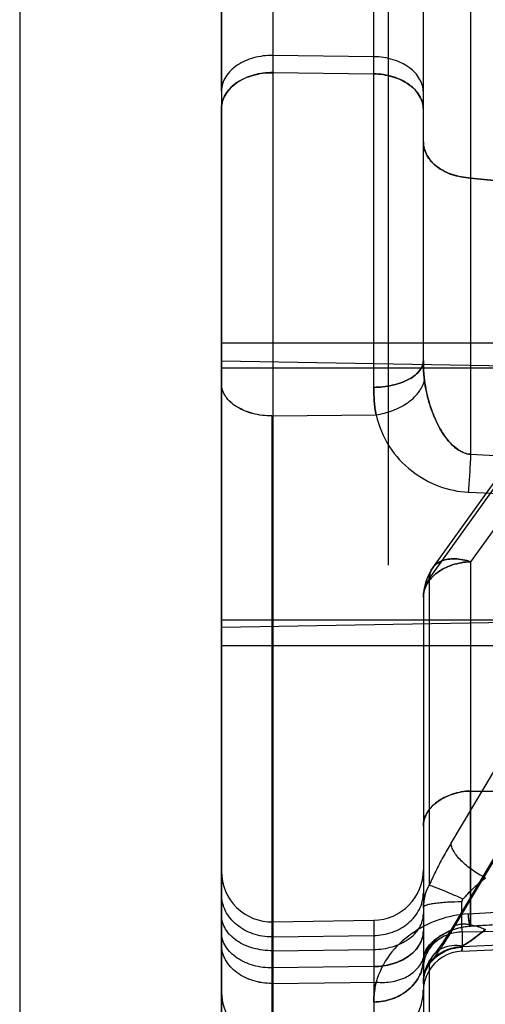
# Model space of a CAD drawing. Header units: millimetres. Extents: x 178516 to 426772, y -178579 to -115871.
# Tile 147 of 256: x 315900 to 315909, y -131813 to -131793. Entities that reach past the tile are written whole.
import ezdxf

# ---------------------------------------------------------------- set-up
doc = ezdxf.new("R2010")
doc.units = ezdxf.units.MM
doc.header["$MEASUREMENT"] = 0
doc.layers.get('0').update_dxf_attribs({"color": 252, "lineweight": 5})
for name, color, linetype in [('AHU03-3-68634OBJ', 7, 'Continuous'), ('EC-MTR_250-0_7OBJ', 7, 'Continuous'), ('HEX_HEAD_SCR_M6X16OBJ', 7, 'Continuous')]:
    doc.layers.add(name, color=color, linetype=linetype)
doc.layers.add('IS_centrale', color=7, linetype='Continuous', lineweight=13)

# ---------------------------------------------------------------- blocks, each defined once
blk = doc.blocks.new('VVS030s_FLX1_250_0.38kW_2.00x2v2_t')
at = {"layer": 'AHU03-3-68634OBJ', "color": 7, "linetype": 'Continuous'}
for p, q in [((225.973, 131.106), (225.973, 399.106)), ((229.973, 131.606), (229.973, 398.606))]:
    blk.add_line(p, q, dxfattribs=at)
at = {"layer": 'EC-MTR_250-0_7OBJ', "color": 7, "linetype": 'Continuous'}
for p, q in [((222.956, 331.534), (222.956, 341.496)), ((224.956, 321.537), (224.956, 341.451)), ((224.973, 321.537), (224.973, 341.451)), ((221.973, 331.748), (221.973, 340.493)), ((225.973, 340.511), (225.973, 315.436)), ((221.858, 332.401), (221.858, 336.8)), ((222.956, 332.455), (222.955, 333.925)), ((224.956, 332.788), (222.911, 332.761)), ((222.956, 332.455), (224.956, 332.48)), ((221.211, 332.15), (220.313, 332.108)), ((224.956, 332.14), (222.956, 332.115)), ((221.201, 332.055), (220.323, 332.014)), ((221.201, 331.768), (221.201, 332.055)), ((221.403, 331.698), (211.103, 314.431)), ((221.424, 331.775), (211.124, 314.506)), ((221.201, 331.768), (220.323, 331.755)), ((221.973, 331.408), (221.973, 331.748)), ((224.956, 331.867), (222.956, 331.837)), ((221.037, 331.652), (218.91, 331.524)), ((218.913, 331.527), (221.041, 331.656)), ((224.956, 331.569), (222.956, 331.534)), ((221.084, 331.411), (218.956, 331.281)), ((221.973, 325.132), (221.973, 331.408)), ((221.858, 324.763), (221.858, 330.842)), ((221.424, 330.004), (211.124, 312.738)), ((218.91, 329.008), (221.036, 328.973)), ((221.036, 328.973), (218.91, 329.008)), ((221.036, 324.426), (221.036, 328.973)), ((217.973, 325.588), (225.973, 325.728)), ((221.858, 324.763), (218.089, 319.507)), ((221.786, 324.549), (218.161, 319.497)), ((222.673, 197.972), (222.673, 324.492)), ((218.911, 321.465), (221.036, 324.426)), ((221.084, 323.047), (218.956, 323.139)), ((221.037, 322.297), (218.91, 322.401)), ((224.956, 321.537), (222.911, 321.514)), ((224.956, 311.977), (224.956, 321.537)), ((222.956, 320.969), (222.956, 273.949)), ((217.973, 320.588), (225.973, 320.449)), ((221.973, 320.437), (221.973, 315.46)), ((218.91, 317.042), (221.036, 316.819)), ((221.036, 316.819), (218.91, 317.042)), ((221.036, 312.272), (221.036, 316.819)), ((221.973, 315.46), (221.973, 315.12)), ((225.973, 315.095), (225.973, 315.436)), ((221.973, 315.12), (221.973, 301.46)), ((225.973, 315.095), (225.973, 275.335)), ((224.956, 314.729), (222.956, 314.753)), ((222.956, 314.413), (224.956, 314.389))]:
    blk.add_line(p, q, dxfattribs=at)
for points in [[(221.211, 332.149), (221.312, 332.16), (221.411, 332.184), (221.506, 332.22), (221.595, 332.268), (221.678, 332.327), (221.753, 332.396), (221.818, 332.473), (221.873, 332.559), (221.916, 332.65), (221.948, 332.747), (221.967, 332.847), (221.973, 332.947)], [(221.973, 332.788), (221.969, 332.701), (221.956, 332.614), (221.934, 332.529), (221.902, 332.444), (221.862, 332.363), (221.814, 332.285), (221.757, 332.212)], [(221.973, 332.788), (221.969, 332.701), (221.956, 332.614), (221.934, 332.529)], [(221.902, 332.444), (221.862, 332.363), (221.814, 332.285), (221.757, 332.212)], [(221.964, 332.255), (221.969, 332.275), (221.971, 332.291), (221.973, 332.302), (221.973, 332.309), (221.973, 332.311)], [(221.041, 331.656), (221.131, 331.664), (221.218, 331.679), (221.304, 331.699), (221.384, 331.725), (221.46, 331.755), (221.53, 331.789), (221.593, 331.825), (221.652, 331.864), (221.705, 331.905), (221.753, 331.947), (221.797, 331.99), (221.836, 332.033), (221.87, 332.076), (221.899, 332.118), (221.923, 332.158), (221.942, 332.196), (221.955, 332.228)], [(221.126, 331.664), (221.209, 331.677), (221.292, 331.696), (221.37, 331.72), (221.444, 331.748), (221.512, 331.78), (221.576, 331.815), (221.636, 331.853), (221.69, 331.893), (221.74, 331.935), (221.785, 331.978), (221.826, 332.021), (221.862, 332.066), (221.893, 332.109), (221.919, 332.152), (221.94, 332.191), (221.954, 332.226), (221.963, 332.254)], [(221.756, 332.211), (221.721, 332.169), (221.679, 332.115), (221.632, 332.051)], [(221.632, 332.051), (221.581, 331.977), (221.525, 331.893), (221.466, 331.8), (221.403, 331.698)]]:
    blk.add_lwpolyline(points, dxfattribs=at)
for centre, radius, start, end in [((222.974, 332.925), 1, 91.0148, 179.9996), ((224.974, 332.959), 1, 0.0406, 91.0085), ((222.973, 330.535), 1, 91, 180), ((224.973, 330.569), 1, 0, 91), ((218.519, 333.518), 3.592, 316.8641, 318.0107), ((221.08, 331.281), 0.893, 330.5927, 359.9212), ((220.973, 325.132), 1, 324.3372, 0)]:
    blk.add_arc(centre, radius, start, end, dxfattribs=at)
for points, knots in [([(222.956, 333.158), (222.833, 333.156), (222.644, 333.124), (222.415, 333.02), (222.258, 332.911), (222.13, 332.776), (222.038, 332.626), (221.985, 332.468), (221.973, 332.362), (221.973, 332.311)], [0, 0, 0, 0, 0.257518, 0.392327, 0.525924, 0.65508, 0.777802, 0.892669, 1, 1, 1, 1]), ([(221.973, 332.311), (221.973, 332.362), (221.985, 332.468), (222.038, 332.626), (222.13, 332.776), (222.258, 332.911), (222.415, 333.019), (222.644, 333.123), (222.833, 333.156), (222.956, 333.157)], [0, 0, 0, 0, 0.107291, 0.222144, 0.344858, 0.474013, 0.607618, 0.742442, 1, 1, 1, 1]), ([(222.956, 333.158), (222.956, 333.094), (222.948, 332.961), (222.926, 332.829), (222.911, 332.761)], [0, 0, 0, 0, 0.475881, 1, 1, 1, 1]), ([(222.911, 332.761), (222.919, 332.796), (222.944, 332.927), (222.956, 333.06), (222.956, 333.157)], [0, 0, 0, 0, 0.26837, 1, 1, 1, 1]), ([(221.084, 331.411), (221.282, 331.423), (221.681, 331.503), (222.222, 331.781), (222.672, 332.199), (222.852, 332.569), (222.911, 332.761)], [0, 0, 0, 0, 0.247732, 0.499332, 0.749916, 1, 1, 1, 1]), ([(221.973, 332.76), (221.973, 332.673), (221.944, 332.537), (221.851, 332.377), (221.752, 332.265), (221.628, 332.174), (221.448, 332.087), (221.299, 332.058), (221.201, 332.055)], [0, 0, 0, 0, 0.226077, 0.350326, 0.479939, 0.612887, 0.746227, 1, 1, 1, 1]), ([(221.973, 332.788), (221.973, 332.7), (221.945, 332.563), (221.853, 332.4), (221.755, 332.287), (221.634, 332.194), (221.457, 332.104), (221.309, 332.073), (221.212, 332.069)], [0, 0, 0, 0, 0.228492, 0.353382, 0.483106, 0.615626, 0.748149, 1, 1, 1, 1]), ([(221.973, 332.788), (221.973, 332.723), (221.953, 332.586), (221.896, 332.461), (221.858, 332.401)], [0, 0, 0, 0, 0.479325, 1, 1, 1, 1]), ([(222.911, 332.761), (222.801, 332.772), (222.631, 332.767), (222.417, 332.71), (222.27, 332.642), (222.145, 332.552), (222.047, 332.444), (221.982, 332.324), (221.958, 332.239), (221.951, 332.197)], [0, 0, 0, 0, 0.27229, 0.409258, 0.541871, 0.667603, 0.785622, 0.895946, 1, 1, 1, 1]), ([(224.973, 332.789), (225.101, 332.789), (225.349, 332.752), (225.676, 332.594), (225.912, 332.343), (225.973, 332.125), (225.973, 332.02)], [0, 0, 0, 0, 0.275726, 0.532837, 0.774202, 1, 1, 1, 1]), ([(224.974, 332.788), (225.101, 332.788), (225.348, 332.752), (225.675, 332.593), (225.912, 332.343), (225.973, 332.125), (225.973, 332.02)], [0, 0, 0, 0, 0.275529, 0.532605, 0.774026, 1, 1, 1, 1]), ([(221.201, 331.768), (221.299, 331.771), (221.448, 331.799), (221.628, 331.887), (221.752, 331.978), (221.851, 332.089), (221.944, 332.249), (221.973, 332.386), (221.973, 332.473)], [0, 0, 0, 0, 0.253773, 0.387113, 0.520061, 0.649674, 0.773923, 1, 1, 1, 1]), ([(224.956, 332.48), (225.085, 332.482), (225.334, 332.451), (225.665, 332.308), (225.907, 332.079), (225.973, 331.871), (225.973, 331.773)], [0, 0, 0, 0, 0.283918, 0.54551, 0.784203, 1, 1, 1, 1]), ([(221.858, 332.401), (221.84, 332.339), (221.779, 332.217), (221.617, 332.083), (221.408, 332.021), (221.261, 332.028), (221.188, 332.042)], [0, 0, 0, 0, 0.233536, 0.477902, 0.735538, 1, 1, 1, 1]), ([(221.858, 332.401), (221.812, 332.348), (221.716, 332.225), (221.572, 332.015), (221.475, 331.859), (221.424, 331.775)], [0, 0, 0, 0, 0.27818, 0.613567, 1, 1, 1, 1]), ([(221.951, 332.197), (221.958, 332.217), (221.969, 332.255), (221.973, 332.293), (221.973, 332.311)], [0, 0, 0, 0, 0.549161, 1, 1, 1, 1]), ([(222.956, 332.455), (222.83, 332.454), (222.588, 332.419), (222.269, 332.274), (222.036, 332.047), (221.973, 331.844), (221.973, 331.748)], [0, 0, 0, 0, 0.284512, 0.545688, 0.783923, 1, 1, 1, 1]), ([(221.974, 331.748), (221.974, 331.84), (222.031, 332.034), (222.253, 332.263), (222.575, 332.416), (222.825, 332.453), (222.956, 332.455)], [0, 0, 0, 0, 0.207037, 0.435498, 0.70386, 1, 1, 1, 1]), ([(221.951, 332.197), (221.94, 332.166), (221.906, 332.094), (221.833, 332.001), (221.748, 331.922), (221.662, 331.857), (221.57, 331.802), (221.464, 331.75), (221.336, 331.702), (221.192, 331.666), (221.085, 331.655), (221.037, 331.652)], [0, 0, 0, 0, 0.087003, 0.213828, 0.314309, 0.397658, 0.502836, 0.60305, 0.71258, 0.87195, 1, 1, 1, 1]), ([(221.201, 332.055), (221.202, 332.069), (221.204, 332.088), (221.206, 332.111), (221.207, 332.124), (221.208, 332.135), (221.209, 332.142), (221.21, 332.146), (221.21, 332.149), (221.211, 332.149)], [0, 0, 0, 0, 0.434722, 0.605883, 0.746211, 0.855689, 0.934323, 0.982195, 1, 1, 1, 1]), ([(221.211, 332.149), (221.21, 332.149), (221.21, 332.146), (221.209, 332.142), (221.208, 332.135), (221.207, 332.124), (221.206, 332.111), (221.204, 332.088), (221.202, 332.069), (221.201, 332.055)], [0, 0, 0, 0, 0.017806, 0.065679, 0.144314, 0.253792, 0.394119, 0.56528, 1, 1, 1, 1]), ([(221.212, 332.069), (221.212, 332.081), (221.213, 332.097), (221.213, 332.117), (221.213, 332.128), (221.212, 332.137), (221.212, 332.144), (221.212, 332.147), (221.211, 332.149), (221.211, 332.149)], [0, 0, 0, 0, 0.437839, 0.609585, 0.749937, 0.85895, 0.936703, 0.983377, 1, 1, 1, 1]), ([(222.956, 332.115), (222.83, 332.114), (222.588, 332.079), (222.269, 331.933), (222.036, 331.707), (221.973, 331.504), (221.973, 331.408)], [0, 0, 0, 0, 0.284512, 0.545688, 0.783923, 1, 1, 1, 1]), ([(224.956, 332.14), (225.089, 332.141), (225.341, 332.11), (225.672, 331.963), (225.909, 331.735), (225.973, 331.529), (225.973, 331.433)], [0, 0, 0, 0, 0.293399, 0.551445, 0.78686, 1, 1, 1, 1]), ([(221.189, 332.042), (221.115, 331.998), (220.963, 331.894), (220.819, 331.781), (220.744, 331.718)], [0, 0, 0, 0, 0.466679, 1, 1, 1, 1]), ([(220.744, 331.718), (220.819, 331.781), (220.963, 331.894), (221.115, 331.998), (221.189, 332.042)], [0, 0, 0, 0, 0.533321, 1, 1, 1, 1]), ([(221.188, 332.042), (221.195, 332.046), (221.205, 332.053), (221.212, 332.064), (221.212, 332.069)], [0, 0, 0, 0, 0.609553, 1, 1, 1, 1]), ([(221.403, 331.698), (221.394, 331.682), (221.367, 331.653), (221.312, 331.625), (221.242, 331.609), (221.159, 331.606), (221.066, 331.616), (220.924, 331.647), (220.816, 331.686), (220.744, 331.718)], [0, 0, 0, 0, 0.077468, 0.163481, 0.263786, 0.380807, 0.5148, 0.664358, 1, 1, 1, 1]), ([(221.201, 331.768), (221.204, 331.731), (221.208, 331.649), (221.213, 331.45), (221.213, 331.287), (221.212, 331.171)], [0, 0, 0, 0, 0.181753, 0.41716, 1, 1, 1, 1]), ([(221.424, 331.775), (221.424, 331.768), (221.422, 331.741), (221.413, 331.715), (221.403, 331.698)], [0, 0, 0, 0, 0.263693, 1, 1, 1, 1]), ([(222.956, 331.837), (222.83, 331.835), (222.582, 331.792), (222.259, 331.612), (222.031, 331.335), (221.973, 331.103), (221.973, 330.99)], [0, 0, 0, 0, 0.265396, 0.517361, 0.762386, 1, 1, 1, 1]), ([(224.973, 331.867), (225.101, 331.867), (225.352, 331.826), (225.681, 331.648), (225.915, 331.369), (225.973, 331.134), (225.973, 331.019)], [0, 0, 0, 0, 0.265267, 0.517287, 0.762434, 1, 1, 1, 1]), ([(221.039, 328.973), (221.038, 329.319), (221.036, 329.944), (221.035, 330.744), (221.036, 331.291), (221.036, 331.558), (221.037, 331.652)], [0, 0, 0, 0, 0.387151, 0.700438, 0.895454, 1, 1, 1, 1]), ([(221.037, 331.652), (221.037, 331.625), (221.037, 331.557), (221.036, 331.431), (221.036, 331.261), (221.035, 331.049), (221.036, 330.839), (221.035, 330.578), (221.036, 330.234), (221.037, 329.804), (221.038, 329.37), (221.038, 329.101), (221.039, 328.973)], [0, 0, 0, 0, 0.029806, 0.076614, 0.140309, 0.220621, 0.313517, 0.375589, 0.51328, 0.699268, 0.856683, 1, 1, 1, 1]), ([(221.037, 331.652), (221.038, 331.652), (221.038, 331.654), (221.04, 331.656), (221.041, 331.656)], [0, 0, 0, 0, 0.356299, 1, 1, 1, 1]), ([(221.037, 331.652), (221.038, 331.653), (221.038, 331.655), (221.042, 331.656), (221.044, 331.654), (221.048, 331.647), (221.052, 331.631), (221.058, 331.605), (221.064, 331.569), (221.07, 331.523), (221.077, 331.47), (221.082, 331.431), (221.084, 331.411)], [0, 0, 0, 0, 0.015146, 0.023947, 0.034679, 0.05328, 0.118474, 0.222915, 0.366781, 0.546926, 0.759346, 1, 1, 1, 1]), ([(221.041, 331.656), (221.043, 331.656), (221.047, 331.649), (221.05, 331.638), (221.055, 331.618), (221.06, 331.591), (221.066, 331.556), (221.074, 331.495), (221.08, 331.446), (221.084, 331.411)], [0, 0, 0, 0, 0.022204, 0.07275, 0.153894, 0.265618, 0.407415, 0.578044, 1, 1, 1, 1]), ([(221.188, 331.115), (221.193, 331.12), (221.202, 331.132), (221.21, 331.151), (221.212, 331.165), (221.212, 331.171)], [0, 0, 0, 0, 0.355894, 0.682594, 1, 1, 1, 1]), ([(221.188, 331.115), (221.262, 331.082), (221.403, 331.02), (221.574, 330.949), (221.694, 330.9), (221.764, 330.874), (221.817, 330.855), (221.846, 330.845), (221.858, 330.842)], [0, 0, 0, 0, 0.332066, 0.639266, 0.767074, 0.871297, 0.948943, 1, 1, 1, 1]), ([(221.212, 331.171), (221.307, 331.172), (221.447, 331.176), (221.627, 331.189), (221.745, 331.203), (221.831, 331.217), (221.887, 331.23), (221.918, 331.239), (221.943, 331.249), (221.962, 331.26), (221.973, 331.272), (221.973, 331.28)], [0, 0, 0, 0, 0.363028, 0.537586, 0.693211, 0.819984, 0.87091, 0.912935, 0.945894, 0.970484, 1, 1, 1, 1]), ([(221.973, 331.28), (221.973, 331.206), (221.954, 331.053), (221.897, 330.91), (221.858, 330.842)], [0, 0, 0, 0, 0.486876, 1, 1, 1, 1]), ([(220.744, 330.692), (220.814, 330.749), (220.95, 330.868), (221.078, 330.995), (221.14, 331.062)], [0, 0, 0, 0, 0.496449, 1, 1, 1, 1]), ([(221.14, 331.062), (221.078, 330.995), (220.95, 330.868), (220.814, 330.749), (220.744, 330.692)], [0, 0, 0, 0, 0.50355, 1, 1, 1, 1]), ([(221.424, 330.004), (221.478, 330.095), (221.582, 330.278), (221.727, 330.558), (221.816, 330.747), (221.858, 330.842)], [0, 0, 0, 0, 0.335769, 0.670099, 1, 1, 1, 1]), ([(220.744, 330.692), (220.835, 330.648), (221.004, 330.548), (221.19, 330.396), (221.307, 330.266), (221.37, 330.175), (221.411, 330.088), (221.424, 330.03), (221.424, 330.004)], [0, 0, 0, 0, 0.301973, 0.587607, 0.71424, 0.82591, 0.920943, 1, 1, 1, 1]), ([(221.973, 329.668), (221.973, 329.58), (221.92, 329.395), (221.71, 329.173), (221.404, 329.024), (221.163, 328.971), (221.036, 328.973)], [0, 0, 0, 0, 0.206556, 0.43239, 0.699136, 1, 1, 1, 1]), ([(221.036, 328.973), (221.159, 328.971), (221.396, 329.022), (221.702, 329.167), (221.918, 329.39), (221.973, 329.579), (221.973, 329.668)], [0, 0, 0, 0, 0.291287, 0.557732, 0.791517, 1, 1, 1, 1]), ([(221.036, 324.426), (221.159, 324.431), (221.395, 324.472), (221.701, 324.623), (221.917, 324.848), (221.973, 325.041), (221.973, 325.132)], [0, 0, 0, 0, 0.288041, 0.553332, 0.787949, 1, 1, 1, 1]), ([(221.973, 325.132), (221.973, 325.041), (221.917, 324.848), (221.701, 324.623), (221.395, 324.472), (221.159, 324.431), (221.036, 324.426)], [0, 0, 0, 0, 0.212252, 0.446696, 0.711733, 1, 1, 1, 1]), ([(221.858, 324.763), (221.882, 324.799), (221.923, 324.874), (221.964, 324.999), (221.973, 325.087), (221.973, 325.132)], [0, 0, 0, 0, 0.327713, 0.652998, 1, 1, 1, 1]), ([(221.858, 324.763), (221.883, 324.8), (221.925, 324.878), (221.965, 325.003), (221.973, 325.089), (221.973, 325.132)], [0, 0, 0, 0, 0.341072, 0.672977, 1, 1, 1, 1]), ([(221.858, 324.763), (221.856, 324.724), (221.843, 324.649), (221.791, 324.546), (221.711, 324.464), (221.607, 324.406), (221.482, 324.373), (221.287, 324.362), (221.136, 324.393), (221.036, 324.426)], [0, 0, 0, 0, 0.112642, 0.219517, 0.326324, 0.438773, 0.561182, 0.695696, 1, 1, 1, 1]), ([(221.036, 324.426), (221.136, 324.393), (221.287, 324.362), (221.482, 324.373), (221.607, 324.406), (221.711, 324.464), (221.791, 324.546), (221.843, 324.649), (221.856, 324.724), (221.858, 324.763)], [0, 0, 0, 0, 0.304304, 0.438818, 0.561227, 0.673676, 0.780483, 0.887357, 1, 1, 1, 1]), ([(221.037, 322.297), (221.042, 322.431), (221.054, 322.681), (221.073, 322.93), (221.084, 323.047)], [0, 0, 0, 0, 0.532883, 1, 1, 1, 1]), ([(222.911, 321.514), (222.854, 321.736), (222.684, 322.158), (222.231, 322.646), (221.684, 322.956), (221.28, 323.039), (221.084, 323.047)], [0, 0, 0, 0, 0.269819, 0.524647, 0.768168, 1, 1, 1, 1]), ([(221.039, 316.819), (221.038, 316.947), (221.038, 317.238), (221.037, 317.763), (221.036, 318.368), (221.035, 318.911), (221.036, 319.405), (221.035, 319.887), (221.035, 320.469), (221.035, 321.071), (221.036, 321.681), (221.037, 322.091), (221.037, 322.297)], [0, 0, 0, 0, 0.07036, 0.159535, 0.287196, 0.401508, 0.456773, 0.557912, 0.665627, 0.775551, 0.88718, 1, 1, 1, 1]), ([(221.037, 322.297), (221.077, 322.302), (221.183, 322.263), (221.318, 322.191), (221.435, 322.08), (221.53, 321.968), (221.62, 321.833), (221.703, 321.679), (221.78, 321.504), (221.853, 321.296), (221.913, 321.065), (221.941, 320.9), (221.951, 320.823)], [0, 0, 0, 0, 0.065058, 0.175584, 0.249982, 0.326465, 0.414669, 0.514209, 0.610734, 0.727536, 0.872206, 1, 1, 1, 1]), ([(221.951, 320.823), (221.941, 320.904), (221.909, 321.092), (221.838, 321.348), (221.752, 321.573), (221.666, 321.751), (221.576, 321.903), (221.471, 322.042), (221.346, 322.169), (221.201, 322.26), (221.086, 322.297), (221.037, 322.297)], [0, 0, 0, 0, 0.134077, 0.309819, 0.433458, 0.526032, 0.631938, 0.722106, 0.809704, 0.920312, 1, 1, 1, 1]), ([(222.911, 321.514), (222.798, 321.498), (222.628, 321.454), (222.417, 321.358), (222.271, 321.269), (222.147, 321.166), (222.025, 321.026), (221.966, 320.903), (221.951, 320.823)], [0, 0, 0, 0, 0.275111, 0.417233, 0.555551, 0.685325, 0.803521, 1, 1, 1, 1]), ([(222.911, 321.514), (222.927, 321.426), (222.95, 321.245), (222.956, 321.062), (222.956, 320.969)], [0, 0, 0, 0, 0.488607, 1, 1, 1, 1]), ([(222.956, 320.969), (222.956, 321.062), (222.95, 321.245), (222.927, 321.426), (222.911, 321.514)], [0, 0, 0, 0, 0.512546, 1, 1, 1, 1]), ([(224.973, 321.537), (225.1, 321.537), (225.344, 321.508), (225.667, 321.379), (225.905, 321.176), (225.973, 320.985), (225.973, 320.897)], [0, 0, 0, 0, 0.293929, 0.56038, 0.795711, 1, 1, 1, 1]), ([(224.974, 321.536), (225.1, 321.536), (225.343, 321.507), (225.666, 321.379), (225.905, 321.176), (225.973, 320.985), (225.973, 320.896)], [0, 0, 0, 0, 0.293707, 0.560127, 0.795539, 1, 1, 1, 1]), ([(222.956, 320.969), (222.896, 320.968), (222.774, 320.961), (222.593, 320.932), (222.419, 320.884), (222.264, 320.817), (222.136, 320.734), (222.042, 320.64), (221.986, 320.54), (221.973, 320.47), (221.973, 320.437)], [0, 0, 0, 0, 0.14889, 0.302013, 0.452876, 0.594152, 0.719915, 0.828131, 0.91971, 1, 1, 1, 1]), ([(221.973, 320.437), (221.973, 320.47), (221.986, 320.54), (222.042, 320.64), (222.136, 320.734), (222.264, 320.817), (222.419, 320.884), (222.593, 320.933), (222.774, 320.961), (222.896, 320.968), (222.956, 320.969)], [0, 0, 0, 0, 0.080335, 0.17195, 0.280187, 0.405952, 0.547215, 0.698053, 0.851144, 1, 1, 1, 1]), ([(221.951, 320.823), (221.955, 320.792), (221.969, 320.664), (221.973, 320.535), (221.973, 320.437)], [0, 0, 0, 0, 0.240273, 1, 1, 1, 1]), ([(221.973, 320.437), (221.973, 320.47), (221.972, 320.599), (221.963, 320.728), (221.951, 320.823)], [0, 0, 0, 0, 0.257528, 1, 1, 1, 1]), ([(221.973, 316.102), (221.973, 316.192), (221.92, 316.382), (221.712, 316.61), (221.405, 316.772), (221.163, 316.805), (221.036, 316.819)], [0, 0, 0, 0, 0.20975, 0.437009, 0.702424, 1, 1, 1, 1]), ([(221.036, 316.819), (221.159, 316.805), (221.397, 316.774), (221.704, 316.616), (221.919, 316.388), (221.973, 316.193), (221.973, 316.102)], [0, 0, 0, 0, 0.288077, 0.553037, 0.788009, 1, 1, 1, 1]), ([(221.973, 315.46), (221.973, 315.369), (222.031, 315.174), (222.253, 314.945), (222.575, 314.792), (222.825, 314.755), (222.956, 314.753)], [0, 0, 0, 0, 0.207007, 0.435444, 0.703823, 1, 1, 1, 1]), ([(222.956, 314.754), (222.83, 314.755), (222.589, 314.79), (222.269, 314.935), (222.036, 315.162), (221.974, 315.365), (221.974, 315.46)], [0, 0, 0, 0, 0.284464, 0.545621, 0.78384, 1, 1, 1, 1]), ([(225.973, 315.436), (225.973, 315.342), (225.913, 315.143), (225.681, 314.912), (225.348, 314.761), (225.09, 314.728), (224.956, 314.73)], [0, 0, 0, 0, 0.20622, 0.434689, 0.703745, 1, 1, 1, 1]), ([(224.956, 314.729), (225.085, 314.727), (225.334, 314.757), (225.665, 314.901), (225.907, 315.13), (225.973, 315.338), (225.973, 315.436)], [0, 0, 0, 0, 0.283918, 0.54551, 0.784203, 1, 1, 1, 1]), ([(221.973, 315.12), (221.973, 315.029), (222.031, 314.834), (222.253, 314.605), (222.575, 314.452), (222.825, 314.415), (222.956, 314.413)], [0, 0, 0, 0, 0.207007, 0.435444, 0.703823, 1, 1, 1, 1]), ([(224.956, 314.389), (225.085, 314.387), (225.334, 314.417), (225.665, 314.56), (225.907, 314.789), (225.973, 314.998), (225.973, 315.096)], [0, 0, 0, 0, 0.283912, 0.5455, 0.784189, 1, 1, 1, 1])]:
    blk.add_open_spline(points, degree=3, knots=knots, dxfattribs=at)
at = {"layer": 'HEX_HEAD_SCR_M6X16OBJ', "color": 7, "linetype": 'Continuous'}
for p, q in [((225.973, 326.088), (216.073, 326.088)), ((215.573, 325.588), (225.973, 325.588)), ((215.573, 320.588), (225.973, 320.588)), ((225.973, 320.088), (216.073, 320.088))]:
    blk.add_line(p, q, dxfattribs=at)
blk = doc.blocks.new('A$C680519BF')
at = {"extrusion": (1.22461e-16, 0, -1)}
blk.add_blockref('VVS030s_FLX1_250_0.38kW_2.00x2v2_t', (2069.827, 89.5), dxfattribs=at)

msp = doc.modelspace()

# ---------------------------------------------------------------- block references
at = {"layer": 'IS_centrale', "xscale": -1, "rotation": 180}
msp.add_blockref('A$C680519BF', (318199.762, -131390.156), dxfattribs=at)

doc.saveas('drawing.dxf')
